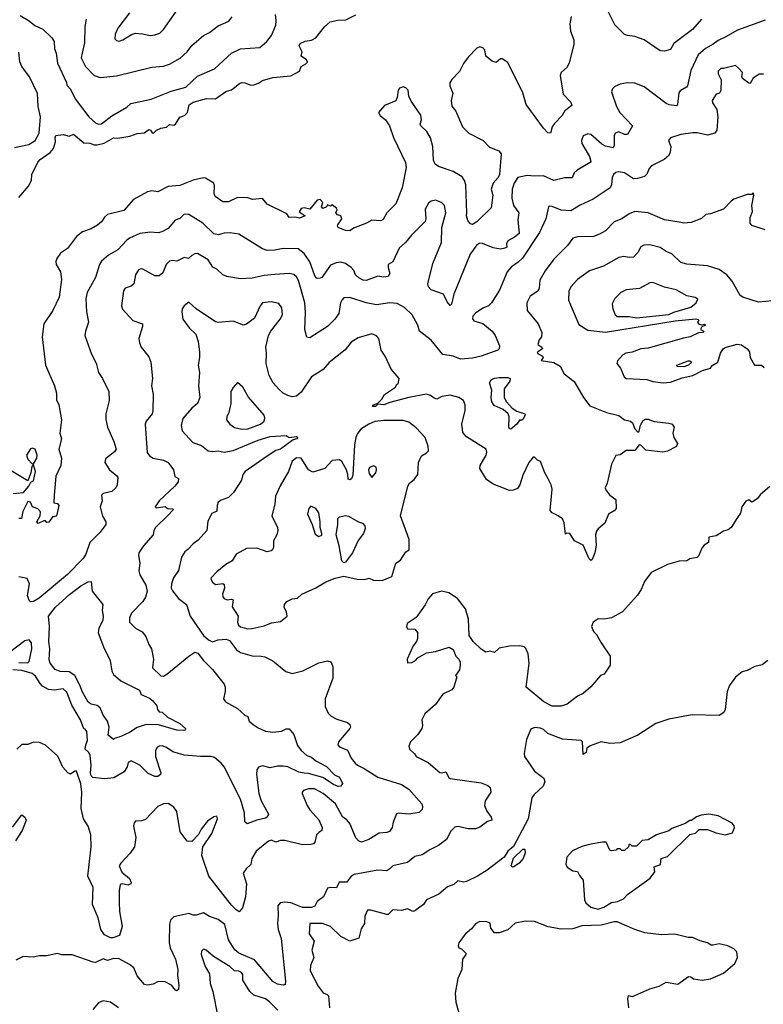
# Model space of a CAD drawing. Extents: x 1771496 to 1971148, y 471553 to 643630.
# Tile 134 of 256: x 1886831 to 1891863, y 523589 to 530252. Entities that reach past the tile are written whole.
import ezdxf

# ---------------------------------------------------------------- set-up
doc = ezdxf.new("R2010")
doc.units = 0

msp = doc.modelspace()

# ---------------------------------------------------------------- linework, layer by layer
at = {"layer": '0CON10XD'}
for points in [[(1887575, 530299.2), (1887494.2, 530195), (1887477.5, 530155), (1887475, 530122.5), (1887485, 530111.2), (1887505, 530106), (1887528.8, 530115), (1887586.8, 530153.2), (1887615, 530160), (1887662.9, 530157.1), (1887715.7, 530145.7), (1887745, 530148.9), (1887778.3, 530161.7), (1887805, 530186), (1887945, 530385.8)], [(1886825, 529048.1), (1886890.5, 529125), (1886911.8, 529165), (1886911.9, 529205), (1886952.9, 529287.1), (1886969.4, 529305), (1887037.6, 529352.4), (1887059.8, 529380.2), (1887072.5, 529425), (1887070, 529455), (1887075, 529467.5), (1887124.2, 529474.2), (1887165, 529464.4), (1887195, 529477.5), (1887265, 529418.2), (1887305, 529416.8), (1887335, 529405.3), (1887355.6, 529404.4), (1887403.3, 529416.7), (1887465, 529452.5), (1887495, 529451.2), (1887576.1, 529463.9), (1887625, 529481.9), (1887673.5, 529486.5), (1887705, 529508.8), (1887716.2, 529505), (1887726.4, 529486.4), (1887737.5, 529485), (1887757.5, 529505), (1887785, 529518.8), (1887825, 529524.6), (1887845, 529542.7), (1887875, 529538.6), (1887885, 529544.2), (1887915, 529592.9), (1887946.1, 529603.9), (1887966.4, 529623.6), (1887978.9, 529675), (1888004, 529695), (1888095, 529719.2), (1888155, 529717.7), (1888225, 529765.6), (1888265, 529777.8), (1888319.1, 529820.9), (1888335, 529827.1), (1888355, 529825.7), (1888395, 529810), (1888415, 529810.4), (1888447.6, 529822.4), (1888475, 529840.8), (1888545, 529861.1), (1888665, 529873.1), (1888725, 529902.9), (1888735, 529935.8), (1888767.1, 529952.9), (1888777.5, 529965), (1888771.2, 529981.2), (1888736.7, 530005), (1888742.5, 530035), (1888721.5, 530075), (1888727.9, 530092.1), (1888762.2, 530107.8), (1888806.6, 530113.4), (1888835, 530130), (1888894, 530205), (1888932.8, 530237.2), (1888985, 530249.1), (1889038.9, 530251.1), (1889105, 530284.5)], [(1886835, 530280), (1886895, 530245.5), (1886934, 530214), (1886988, 530188), (1887048.9, 530128.9), (1887063.8, 530103.8), (1887066.5, 530055), (1887076.8, 530026.8), (1887087.5, 529957.5), (1887147.5, 529827.5), (1887150.3, 529810.3), (1887175, 529782.9), (1887206.8, 529716.8), (1887298.9, 529595), (1887345, 529553.3), (1887365, 529545.5), (1887385, 529546.7), (1887455, 529602.7), (1887555, 529659.4), (1887584, 529685), (1887720, 529715), (1887855, 529768.8), (1887955, 529795.6), (1888035, 529869.1), (1888149.2, 529920.8), (1888264.7, 530025.3), (1888325, 530055.4), (1888455, 530064.5), (1888503.5, 530105), (1888535, 530145.7), (1888563.9, 530216.1), (1888567.5, 530245), (1888562.5, 530287.5)], [(1891445, 530256.2), (1891385, 530185.8), (1891258.2, 530091.8), (1891235, 530051.2), (1891195, 530038.8), (1891165, 530041.2), (1891057, 530117), (1890995, 530138.6), (1890945, 530144.4), (1890925, 530153.1), (1890857.6, 530217.6), (1890800, 530335)], [(1890562.5, 530275), (1890554.2, 530225), (1890557.5, 530175), (1890581.4, 530115), (1890580, 530085), (1890549.7, 529960.3), (1890535, 529931.4), (1890495.7, 529894.3), (1890487.5, 529875), (1890509.1, 529749.1), (1890560, 529695), (1890568.6, 529671.4), (1890519.2, 529635), (1890501.2, 529605), (1890449.7, 529550.3), (1890435, 529527.5), (1890422.5, 529485), (1890405, 529486), (1890375, 529519.2), (1890259.1, 529679.1), (1890236.6, 529756.6), (1890135, 529963.3), (1890095, 529986.7), (1890085, 529986.7), (1890055, 529962.5), (1890027.5, 529972.5), (1889986.4, 530006.4), (1889977.7, 530047.7), (1889965, 530062.5), (1889945, 530068.8), (1889925, 530060), (1889865, 529999.2), (1889835, 529956), (1889808, 529902), (1889755, 529848.5), (1889742, 529825), (1889741.6, 529805), (1889762.3, 529755), (1889751.3, 529705), (1889755, 529668), (1889783.3, 529633.3), (1889828.1, 529528.1), (1889871.4, 529485), (1889968, 529435), (1890009.3, 529389.3), (1890073.3, 529365), (1890088.6, 529345), (1890076.9, 529205), (1890068.2, 529185), (1890035.3, 529145), (1890021.9, 529105), (1890032.5, 529065), (1890020.6, 528979.4), (1889925, 528883.3), (1889895, 528866.7), (1889880.7, 528870.7), (1889863, 528893), (1889854.2, 528924.2), (1889855.9, 528945.9), (1889851.1, 529135), (1889841.3, 529165), (1889825, 529187.9), (1889765, 529225.4), (1889665, 529259.1), (1889641.9, 529275), (1889632.2, 529302.2), (1889626.2, 529395), (1889612.1, 529452.1), (1889585.4, 529495), (1889545.5, 529535), (1889541.8, 529545), (1889550.7, 529575), (1889545.2, 529605.2), (1889480.2, 529700.2), (1889464.2, 529735), (1889460, 529775), (1889445, 529792), (1889425, 529798.6), (1889401.1, 529788.9), (1889391.4, 529775), (1889386.2, 529725), (1889375.9, 529704.1), (1889299.1, 529670.9), (1889260, 529625), (1889270, 529605), (1889306.2, 529575), (1889333.3, 529535), (1889360.8, 529455), (1889442.9, 529285), (1889447.3, 529252.7), (1889418.9, 529115), (1889377.1, 529005), (1889315.4, 528944.6), (1889290.3, 528899.7), (1889275, 528891.4), (1889215, 528896), (1889177.5, 528875), (1889089.3, 528840.7), (1889065, 528823.3), (1889035, 528826.2), (1888986.7, 528845), (1888981.2, 528855), (1888984.3, 528865), (1889010, 528905), (1889005, 528923.8), (1888982.4, 528932.4), (1888971.2, 528945), (1888980, 528965), (1888976.7, 528975), (1888945, 529000), (1888935, 528990), (1888915, 529000), (1888906.7, 528985), (1888883.4, 528973.4), (1888874.4, 528985), (1888882.5, 529015), (1888865, 529036), (1888845, 529030), (1888795, 528969.4), (1888755, 528978.9), (1888735, 528973.8), (1888722.5, 528952.5), (1888762.5, 528925), (1888725, 528908.8), (1888696.7, 528916.7), (1888655, 528913.6), (1888637.9, 528937.9), (1888504.7, 529004.7), (1888475, 529041.5), (1888406.7, 529035), (1888375, 529047.2), (1888305, 529048.2), (1888245, 529020.5), (1888205, 529020), (1888154.4, 529055), (1888147.8, 529075), (1888149.2, 529125), (1888143.8, 529145), (1888089.4, 529179.4), (1888075, 529182.5), (1888005, 529167.3), (1887915, 529131.2), (1887835, 529124.5), (1887766.4, 529086.4), (1887725, 529093.9), (1887695, 529087.5), (1887600, 529035), (1887535, 528960.9), (1887425, 528933.5), (1887405, 528915.7), (1887385.4, 528884.6), (1887357.2, 528862.8), (1887315, 528836.9), (1887255, 528815.6), (1887215, 528785.6), (1887155, 528704.4), (1887107.8, 528672.2), (1887082.5, 528635), (1887075.6, 528615), (1887077.8, 528595), (1887106.9, 528545)], [(1887280.4, 530255), (1887271.5, 530205), (1887269.1, 530095), (1887253.5, 530026.5), (1887246.9, 529995), (1887276, 529936), (1887335, 529875.7), (1887375, 529860), (1887485, 529872.5), (1887725, 529931.5), (1887805, 529938.5), (1887845, 529950.5), (1887917.1, 529992.9), (1887964.3, 530035), (1887995, 530077.1), (1888075, 530144.2), (1888115.4, 530164.6), (1888175, 530210.6), (1888247, 530243), (1888269.4, 530270.6)], [(1891875, 530249.6), (1891688.3, 530181.7), (1891604.2, 530134.2), (1891557.8, 530112.2), (1891525, 530085.7), (1891472.1, 530057.9), (1891422.5, 530015), (1891372.5, 529907.5), (1891350, 529805), (1891343.1, 529795), (1891299.6, 529770.4), (1891291.7, 529758.3), (1891282.2, 529677.8), (1891275, 529668.6), (1891226.7, 529675), (1891205, 529684.5), (1891057.2, 529797.2), (1890995, 529822.9), (1890944.2, 529825.8), (1890895, 529816.2), (1890858.8, 529801.2), (1890843.3, 529785), (1890836.2, 529765), (1890869.5, 529665), (1890893.1, 529625), (1890978.1, 529535), (1890944.4, 529475.6), (1890925, 529475.6), (1890885, 529494.4), (1890860.8, 529485), (1890854.5, 529465.5), (1890855, 529400), (1890846.7, 529385), (1890796, 529396), (1890770.6, 529410.6), (1890695, 529475.5), (1890675, 529480.5), (1890645, 529465.6), (1890632.2, 529435), (1890634.6, 529414.6), (1890687.4, 529327.4), (1890696.7, 529293.3), (1890692, 529285), (1890602.5, 529235), (1890584.3, 529215), (1890568.9, 529181.1), (1890517.6, 529182.4), (1890445, 529164), (1890375, 529194.6), (1890315, 529192.3), (1890265, 529198.5), (1890203.1, 529185), (1890178.3, 529145), (1890163.6, 529105), (1890161.7, 529045), (1890172.4, 528995), (1890208.4, 528945), (1890201.9, 528898.1), (1890212, 528805), (1890180.1, 528779.9), (1890133.5, 528755), (1890124.6, 528735), (1890126.7, 528713.3), (1890113.3, 528705), (1890085, 528700.2), (1890035, 528708.8), (1889963, 528737), (1889945, 528740), (1889925, 528728.1), (1889880, 528665), (1889768.1, 528395), (1889753.2, 528326.8), (1889745, 528317.5), (1889723.8, 528343.8), (1889700, 528395), (1889615.8, 528425), (1889597.8, 528445), (1889594, 528464), (1889627.5, 528602.5), (1889686.3, 528745), (1889686.8, 528845), (1889714.4, 528945), (1889705.7, 528995), (1889685, 529015.8), (1889645, 529030.8), (1889615, 529024.3), (1889598.3, 529011.7), (1889575, 528970), (1889580.5, 528905), (1889574.6, 528885.4), (1889481.9, 528795), (1889440.9, 528745), (1889398.2, 528705), (1889355.4, 528614.6), (1889325.6, 528594.4), (1889323.8, 528575), (1889336.6, 528535), (1889325, 528515.4), (1889295, 528510.5), (1889253.5, 528516.5), (1889175, 528486.2), (1889155, 528489.6), (1889125, 528506.2), (1889103.9, 528525), (1889091.8, 528555), (1889074.5, 528575), (1889035, 528602), (1889005, 528611.8), (1888972.7, 528607.3), (1888935, 528590.5), (1888875, 528508.6), (1888865, 528502), (1888845, 528501.2), (1888835, 528506.2), (1888825.6, 528525), (1888793.3, 528613.3), (1888755, 528670), (1888715, 528701.8), (1888615, 528704.6), (1888557.4, 528692.6), (1888505, 528690.9), (1888475, 528701.9), (1888315, 528801.4), (1888255, 528810), (1888215, 528808.6)], [(1886795, 529386.4), (1886891.7, 529408.3), (1886935, 529434.4), (1886961.8, 529485), (1886972, 529595), (1886956.5, 529665), (1886952.4, 529752.4), (1886896.5, 529866.5), (1886844.3, 529935), (1886832.7, 529967.3), (1886825, 530031.4)], [(1891865, 529882.9), (1891835, 529884), (1891795, 529856.2), (1891775, 529820), (1891765, 529822), (1891722.9, 529855), (1891717, 529867), (1891721.9, 529895), (1891695.8, 529925), (1891675, 529942), (1891595, 529921.9), (1891575, 529922), (1891557.5, 529905), (1891557.5, 529885), (1891578.6, 529845), (1891576.4, 529773.6), (1891566.7, 529755), (1891545, 529747.5), (1891518.1, 529705), (1891520.5, 529690.5), (1891548.1, 529645), (1891556.5, 529595), (1891548.5, 529505), (1891535.7, 529485), (1891485, 529470), (1891415, 529486.5), (1891385.5, 529485.5), (1891305, 529474.2), (1891236.2, 529453.8), (1891222.7, 529435), (1891236.7, 529395), (1891233.8, 529355), (1891225, 529333.3), (1891193.3, 529305), (1891105.7, 529264.3), (1891090, 529245), (1891074.2, 529205.8), (1891058.8, 529191.2), (1891013, 529177), (1890985, 529175.6), (1890925, 529216.2), (1890886.5, 529223.5), (1890865, 529218.9), (1890849.4, 529205), (1890839.4, 529185), (1890835.7, 529135), (1890826, 529115), (1890712.3, 529037.7), (1890625, 528998.1), (1890560.3, 528959.7), (1890495, 528962.1), (1890435, 528987.5), (1890415, 528990), (1890410, 528985), (1890392.5, 528905), (1890348.7, 528811.3), (1890232.6, 528637.4), (1890205, 528610.5), (1890159.9, 528580.1), (1890129.1, 528545), (1890078.1, 528421.9), (1890024.5, 528335.5), (1890004, 528315), (1889965, 528300), (1889915, 528265.5), (1889896.7, 528245), (1889895, 528227.5), (1889904.3, 528215), (1889966.2, 528196.2), (1890027.5, 528145), (1890048, 528115), (1890077.1, 528045), (1890075.7, 528025), (1890065.7, 528015), (1889954.8, 527974.8), (1889895, 527961.8), (1889815, 527954.5), (1889765.2, 527975.2), (1889695.3, 527985.3), (1889615, 528084.3), (1889536, 528145), (1889524.5, 528185), (1889487.1, 528255), (1889435, 528303.5), (1889385, 528330.5), (1889335, 528336.5), (1889245, 528322.5), (1889175, 528336.8), (1889065, 528371.1), (1889025, 528370), (1889010, 528355), (1889002.5, 528335), (1888990.6, 528265), (1888964.2, 528225), (1888913.8, 528176.2), (1888795, 528100), (1888774, 528104), (1888760, 528155), (1888765, 528270), (1888761.3, 528335), (1888717.8, 528487.8), (1888705, 528512.9), (1888686.9, 528526.9), (1888655, 528533.5), (1888557.9, 528527.9), (1888485, 528520.9), (1888405, 528502.9), (1888325, 528499.4), (1888233.6, 528513.6), (1888205, 528526.2), (1888165, 528562.9), (1888138.2, 528578.2), (1888107, 528627), (1888035, 528670), (1888015, 528668), (1887995, 528657.1), (1887974.2, 528635.8), (1887945, 528642.5), (1887895, 528617.5), (1887865, 528622.9), (1887845, 528617.1), (1887823.1, 528595), (1887800.3, 528539.7), (1887775, 528519.2), (1887745, 528519.4), (1887665, 528564.4), (1887653.5, 528566.5), (1887635, 528559.2), (1887615.7, 528525), (1887604.3, 528465), (1887585, 528449.4), (1887544.6, 528435.4), (1887532.4, 528417.6), (1887520.6, 528315), (1887527.5, 528292.5), (1887596.4, 528216.4), (1887661.2, 528195), (1887662.9, 528175), (1887637.5, 528095), (1887642, 528065), (1887654, 528035), (1887705, 527970), (1887718.6, 527935), (1887729.2, 527825), (1887722.5, 527775), (1887734.3, 527715), (1887732.9, 527605), (1887728.1, 527585), (1887687.5, 527535), (1887680.6, 527515), (1887692.6, 527322.6), (1887709.8, 527299.8), (1887735, 527285.6), (1887805, 527271.1), (1887835, 527255.7), (1887870.8, 527205), (1887881.7, 527161.7), (1887906.2, 527146.2), (1887902.5, 527125), (1887880, 527095), (1887775, 526996.9), (1887746.7, 526955), (1887755, 526948.8), (1887815, 526956.7), (1887835, 526941.2), (1887865, 526943.3), (1887870, 526935), (1887833.5, 526896.5), (1887750, 526815), (1887738.5, 526795), (1887733.1, 526765), (1887668.2, 526691.8), (1887638, 526645), (1887634.4, 526625), (1887643.3, 526575), (1887637, 526523), (1887644.7, 526495), (1887685.2, 526425), (1887693, 526385), (1887681.9, 526345), (1887665, 526315.6), (1887586.7, 526235), (1887573.3, 526205), (1887574.3, 526175), (1887614.6, 526134.6), (1887659.5, 526109.5), (1887685, 526078.8), (1887704.4, 526024.4), (1887722.9, 525995), (1887735.4, 525925.4), (1887730.4, 525865), (1887785, 525811.5), (1887805, 525810), (1887827.7, 525822.3), (1887974.4, 525945), (1888015, 525971.4), (1888036.9, 525965), (1888075.8, 525915), (1888135, 525855.6), (1888215.7, 525755), (1888222, 525735), (1888221.2, 525705), (1888210, 525655), (1888223.8, 525635), (1888305, 525590), (1888355, 525545.8), (1888375, 525536.2), (1888384.2, 525505), (1888411.5, 525481.5), (1888445, 525458.9), (1888495, 525436.7), (1888545, 525429.5), (1888603.5, 525436.5), (1888635, 525452.9), (1888655, 525452), (1888686.5, 525415), (1888711.3, 525341.3), (1888735, 525306.9), (1888775, 525273.5), (1888805, 525262.1), (1888835, 525236.7), (1888907.8, 525197.8), (1888961.5, 525141.5), (1888994.3, 525125), (1889016, 525084), (1889004.1, 525065.9), (1888987.1, 525062.9), (1888955, 525075.7), (1888883, 525123), (1888785, 525150.6), (1888755, 525153.6)], [(1891875, 528830), (1891785, 528860), (1891773.8, 528875), (1891773.9, 528913.9), (1891791.2, 528955), (1891786, 528995), (1891800, 529065), (1891795, 529080), (1891785, 529070), (1891755, 529070), (1891665, 529037.5), (1891646.2, 529025), (1891595, 528970), (1891505, 528937.5), (1891475, 528933.3), (1891445, 528906.7), (1891375, 528878.8), (1891325.8, 528874.2), (1891295, 528881.4), (1891195, 528898.9), (1891084.6, 528944.6), (1890995, 528953.3), (1890955, 528938.2), (1890905, 528904.4), (1890855, 528884.2), (1890795, 528824.4), (1890755, 528800.5), (1890715, 528784.5), (1890605, 528783.3), (1890575, 528774.2), (1890538.6, 528725), (1890445, 528630.8), (1890388.1, 528551.9), (1890351.5, 528488.5), (1890346.5, 528435), (1890338.1, 528415), (1890285, 528380.8), (1890263.1, 528335), (1890264.6, 528284.6), (1890339.2, 528195), (1890364.2, 528134.2), (1890362.5, 528105), (1890346.2, 528085), (1890337.5, 528055), (1890365, 528036.2), (1890368.8, 528025), (1890337.5, 528005), (1890332.5, 527995), (1890370, 527975), (1890372.5, 527965), (1890360, 527945), (1890445, 527931.9), (1890487.6, 527907.6), (1890515, 527856), (1890583.8, 527803.8), (1890645.6, 527695.6), (1890688.3, 527638.3), (1890802.8, 527592.8), (1890885, 527572.5), (1890923.3, 527545), (1890965, 527535.7), (1890978.6, 527525), (1890995, 527483.8), (1891015, 527460), (1891022.5, 527467.5), (1891031.8, 527508.2), (1891050.8, 527539.2), (1891065, 527549.1), (1891085, 527548.5), (1891125, 527532.2), (1891225, 527522.8), (1891245.5, 527515), (1891260.4, 527495), (1891250.9, 527455), (1891256.7, 527425), (1891283.3, 527385), (1891275, 527364.6), (1891215, 527331.1), (1891183.9, 527326.1), (1891069.4, 527339.4), (1891035, 527372.9), (1891023.8, 527375), (1890993.5, 527336.5), (1890935, 527336.9), (1890895, 527307.1), (1890865, 527302.5), (1890835.7, 527244.3), (1890806.2, 527115), (1890793.3, 527085), (1890800, 527065), (1890824.3, 527035), (1890865.6, 527005), (1890866.5, 526945), (1890855, 526929.2), (1890816.7, 526905), (1890791.2, 526845), (1890745, 526806.2), (1890735, 526790), (1890726.9, 526765), (1890733.1, 526695), (1890723.1, 526645), (1890705, 526600), (1890695, 526591.2), (1890685, 526602.5), (1890644.3, 526695), (1890585, 526725.7), (1890555, 526775.6), (1890531.7, 526778.3), (1890525, 526770), (1890516.3, 526846.3), (1890503.7, 526873.7), (1890475, 526895.7), (1890433.8, 526915), (1890420.9, 526930.9), (1890434.3, 527075.7), (1890427.8, 527105), (1890408.1, 527145), (1890385.6, 527185), (1890355, 527262.5), (1890335, 527271.2), (1890315, 527291.2), (1890305, 527290.8), (1890275.8, 527255), (1890235, 527170), (1890215.8, 527104.2), (1890199.4, 527080.6), (1890172.7, 527067.3), (1890145, 527065.7), (1890035, 527108.1), (1889990.7, 527140.7), (1889946, 527215), (1889948, 527235), (1889987.1, 527305), (1889992.5, 527325), (1889988, 527345), (1889855, 527429.2), (1889829.1, 527459.1), (1889823.1, 527515), (1889846.6, 527606.6), (1889845.5, 527645.5), (1889835, 527675.8), (1889802, 527695), (1889745, 527710.2), (1889688.2, 527701.8), (1889655, 527684.4), (1889635, 527690), (1889610, 527710), (1889585, 527717.3), (1889464.7, 527694.7), (1889335, 527661.6), (1889295, 527645.5), (1889255, 527650), (1889238.8, 527635), (1889217.5, 527635), (1889224.3, 527645.7), (1889255, 527657.5), (1889282.5, 527685), (1889300, 527715), (1889373.3, 527765), (1889382.5, 527785), (1889391.7, 527788.3), (1889400, 527825), (1889345, 527888), (1889305, 527976), (1889276.5, 528015), (1889261.9, 528095), (1889245, 528112.2), (1889215, 528126.7), (1889121.7, 528098.3), (1889075, 528069.4), (1889033, 528017), (1888925, 527931.4), (1888885, 527884.3), (1888805, 527835.8), (1888735, 527732), (1888705, 527704.2), (1888675, 527700.6), (1888645, 527708.5), (1888614.7, 527724.7), (1888585, 527751.4), (1888547.1, 527795), (1888518.1, 527845), (1888497.8, 527925), (1888501.9, 527995), (1888495.7, 528035), (1888514.5, 528115), (1888529.4, 528145), (1888592.9, 528225), (1888608.9, 528255), (1888605, 528303.3), (1888585, 528331.9), (1888533, 528343), (1888474.6, 528335.4), (1888457.5, 528315), (1888418.8, 528231.2), (1888365, 528190.6), (1888345, 528185.6), (1888275, 528211.9), (1888175, 528202.9), (1888155, 528208.5), (1888025.8, 528295), (1887975, 528340), (1887943.9, 528316.1), (1887929.4, 528295), (1887927.1, 528275), (1887935.7, 528225), (1887978, 528168), (1888023.1, 528125), (1888039.2, 528075), (1888048.6, 528005), (1888048.1, 527965), (1888038.1, 527915), (1888048, 527865), (1888040, 527775), (1888050, 527695), (1888034, 527655), (1887995, 527622.9), (1887935, 527554), (1887923.3, 527505), (1887930.6, 527470.6), (1888001.7, 527391.7), (1888060.9, 527370.9), (1888106.2, 527335), (1888135, 527330.9), (1888175, 527335.3), (1888215.6, 527325.6), (1888275, 527335.8), (1888445, 527406.5), (1888525, 527432.5), (1888635, 527437.5), (1888655, 527423.8), (1888705, 527431.2), (1888713.3, 527425), (1888705.7, 527415), (1888681.5, 527408.5), (1888595, 527345.8), (1888563.8, 527336.2), (1888505, 527298.3), (1888356.7, 527195), (1888340, 527175), (1888332, 527135), (1888278.3, 527051.7), (1888245, 527019.2), (1888195, 527001.2), (1888175, 526986), (1888166.9, 526965), (1888164.3, 526925.7), (1888130.6, 526909.4), (1888105, 526857.5), (1888096.7, 526795), (1888039.8, 526730.2), (1888003.8, 526705), (1887972.1, 526667.9), (1887949.1, 526650.9), (1887925.7, 526615), (1887904.6, 526525.4), (1887871.9, 526475), (1887858.9, 526435), (1887856.9, 526405), (1887865, 526386.2), (1887905.6, 526335), (1887959.2, 526295), (1887985.6, 526215), (1888075.5, 526085), (1888108.9, 526055), (1888135, 526042.9), (1888175, 526056.4), (1888228.8, 526058.8), (1888249.8, 526049.8), (1888298.6, 525988.6), (1888325, 525969.4), (1888405, 525946.9), (1888465.7, 525945.7), (1888489.5, 525939.5), (1888545, 525913.3), (1888631.7, 525841.7), (1888675, 525826.7), (1888748, 525845), (1888855, 525899.5), (1888915, 525914.2), (1888935.7, 525905.7), (1888950, 525875), (1888951.1, 525795), (1888898.5, 525655), (1888897.7, 525605), (1888918.8, 525558.8), (1888938.1, 525538.1), (1888977.8, 525517.8), (1889050, 525495), (1889065, 525483.3), (1889070, 525465), (1889065.8, 525455), (1888989.5, 525365), (1888983.3, 525345), (1888995, 525330.5), (1889049.1, 525309.1), (1889074.8, 525254.8), (1889100.3, 525220.3), (1889116.4, 525206.4), (1889162.5, 525185), (1889255, 525126.4), (1889415.4, 525075.4), (1889465, 525044.3), (1889552, 524945), (1889558, 524925), (1889553.9, 524906.1), (1889535, 524886.2), (1889465, 524874.5), (1889395, 524882.9), (1889381.7, 524878.3), (1889358.1, 524821.9), (1889351.9, 524785), (1889332.7, 524757.3), (1889315, 524750.5), (1889262.7, 524747.3), (1889194.2, 524705), (1889145, 524686.4), (1889124.2, 524694.2), (1889105.5, 524715), (1889065, 524812), (1889045, 524838), (1889015, 524857.5), (1888968.6, 524945), (1888885, 525016.2), (1888825, 525046.1), (1888785, 525046.7), (1888752.5, 525035), (1888742.5, 525025), (1888742.5, 525015), (1888776.2, 524935), (1888794, 524905), (1888855, 524838), (1888878.6, 524785), (1888875.8, 524764.2), (1888855, 524752.5), (1888840, 524735), (1888828, 524685), (1888818.8, 524675), (1888800.2, 524669.8), (1888745, 524667.8), (1888625, 524696.7), (1888595, 524697.3), (1888565, 524685.4), (1888535, 524700.6), (1888515, 524692.5), (1888431.9, 524625), (1888401.5, 524575), (1888395.6, 524535), (1888364, 524505), (1888344.3, 524475.7), (1888365.6, 524405), (1888358.6, 524315), (1888339.1, 524240.9), (1888315.8, 524214.2), (1888295, 524227.5), (1888265, 524260.5), (1888111.5, 524455), (1888064.3, 524595), (1888069.2, 524655), (1888131.4, 524745), (1888170, 524845), (1888165, 524862.5), (1888145, 524857.5), (1888102.3, 524827.7), (1888058.8, 524775), (1888041.2, 524738.8), (1887995, 524690), (1887965, 524692.5), (1887916.2, 524755), (1887895, 524893.3), (1887875, 524922.9), (1887836.7, 524946.7), (1887805, 524946.2), (1887765, 524926.7), (1887681.5, 524838.5), (1887655, 524829.4), (1887615, 524829.2), (1887605, 524816.7), (1887601.2, 524795), (1887616.9, 524716.9), (1887606.9, 524655), (1887579.4, 524610.6), (1887514.5, 524545), (1887504.6, 524525), (1887522.1, 524482.1), (1887575, 524440), (1887585, 524412.5), (1887583.1, 524405), (1887565, 524394.7), (1887525, 524404.3), (1887510.9, 524399.1), (1887503, 524357), (1887505, 524280), (1887506.4, 524216.4), (1887524, 524115), (1887506.7, 524055), (1887462.3, 524037.7), (1887445, 524038), (1887405, 524060), (1887380.5, 524095), (1887361.5, 524175), (1887324.4, 524264.4), (1887328.9, 524378.9), (1887293, 524455), (1887314.1, 524655), (1887313.4, 524735), (1887295, 524794.4), (1887263.3, 524845), (1887247.6, 524915), (1887250.9, 525025), (1887245, 525080), (1887215, 525167.5), (1887205, 525167.5), (1887175, 525146.7), (1887156.1, 525156.1), (1887123.9, 525193.9), (1887088.3, 525268.3), (1887046, 525306), (1887005, 525342.5), (1886965, 525360), (1886925, 525362.5), (1886885, 525347.5), (1886845, 525347.5), (1886812.5, 525315)], [(1888215, 528808.6), (1888175, 528795.6), (1888145, 528803.1), (1888070, 528875), (1887975, 528932.9), (1887945, 528936.9), (1887913.6, 528906.4), (1887883.6, 528896.4), (1887835, 528840), (1887792.6, 528817.4), (1887769.1, 528810.9), (1887715, 528814.4), (1887645, 528804.4), (1887575, 528772.9), (1887555, 528759.2), (1887495.7, 528695), (1887430.9, 528659.1), (1887385, 528617.5), (1887371.4, 528595), (1887343.1, 528506.9), (1887288.1, 528405), (1887278.9, 528365), (1887281.9, 528275), (1887295.6, 528205), (1887275.8, 528144.2), (1887272.5, 528115), (1887317.9, 527987.9), (1887347.8, 527927.8), (1887364.2, 527865), (1887392, 527825), (1887434.2, 527735), (1887435.8, 527675), (1887413.1, 527585), (1887414.4, 527545.6), (1887424.5, 527495), (1887467.9, 527397.9), (1887483.1, 527345), (1887472.4, 527327.6), (1887410.7, 527279.3), (1887407.5, 527255), (1887438, 527205), (1887489.2, 527165), (1887494.2, 527155), (1887490, 527105), (1887481.4, 527085), (1887455, 527060), (1887395, 527045.7), (1887383.8, 527035), (1887388.6, 526995), (1887375.7, 526955), (1887392.2, 526892.2), (1887414.5, 526855), (1887413.8, 526835), (1887375.2, 526785), (1887305, 526713.1), (1887277.5, 526635), (1887260.2, 526605), (1887155, 526497), (1886961.8, 526338.2), (1886925, 526315.9), (1886905, 526313.3), (1886895, 526320.8), (1886882.7, 526355), (1886897.7, 526435), (1886881.4, 526471.4), (1886825, 526482.7)], [(1891925, 528350), (1891830.5, 528340.5), (1891725, 528373.8), (1891707.1, 528385), (1891652.4, 528482.4), (1891615.8, 528525), (1891565, 528561.1), (1891485, 528586.5), (1891345, 528597.8), (1891305, 528608.6), (1891245, 528668.5), (1891205, 528684.4), (1891165, 528709.5), (1891095, 528729.5), (1891055, 528726.7), (1891035, 528714.2), (1891015, 528675.8), (1890985, 528645.7), (1890955, 528642.5), (1890919.3, 528649.3), (1890886.3, 528643.7), (1890781.2, 528585), (1890686.3, 528553.7), (1890606.3, 528493.7), (1890560, 528445), (1890548.1, 528415), (1890544.4, 528355), (1890615, 528190), (1890675, 528151.8), (1890795, 528136.9), (1891266.2, 528215), (1891407.1, 528227.1), (1891423.6, 528223.6), (1891427.5, 528215), (1891417.5, 528205), (1891425, 528193.3), (1891445, 528187.5), (1891465, 528192.5), (1891472.5, 528185), (1891447, 528173), (1891437.5, 528155), (1891460, 528145), (1891454.5, 528134.5), (1891425, 528133.3), (1891367.5, 528105), (1891322.6, 528097.4), (1891085, 528029.4), (1891035, 528023.8), (1890975, 528002.4), (1890933.8, 527996.2), (1890911.9, 527985), (1890875.9, 527944.1), (1890872, 527925), (1890898, 527895), (1890922.5, 527835), (1890935, 527824), (1891075, 527817.8), (1891115, 527804.4), (1891185, 527794.3), (1891235, 527799.4), (1891315, 527827.5), (1891386.4, 527843.6), (1891451.4, 527878.6), (1891505, 527894), (1891518, 527912), (1891556, 527935), (1891572.9, 527995), (1891590.6, 528025), (1891605, 528034.3), (1891686.5, 528056.5), (1891715, 528051.2), (1891754.2, 528024.2), (1891770, 528005), (1891774.3, 527965), (1891804.6, 527914.6), (1891850, 527915), (1891868.3, 527898.3)], [(1887106.9, 528545), (1887114.5, 528494.5), (1887096.9, 528375), (1887056, 528285), (1886994.2, 528195), (1886983.1, 528105), (1887004.4, 527915), (1887066.5, 527775), (1887079.2, 527725), (1887080.7, 527680.7), (1887095.6, 527645.6), (1887114.4, 527545), (1887102.5, 527455), (1887114.2, 527415), (1887096, 527345), (1887113.8, 527285), (1887110, 527235), (1887075.9, 527164.1), (1887063.1, 527035), (1887062.3, 526982.3), (1887087, 526977), (1887095.8, 526965), (1887086, 526925), (1887080, 526895), (1887065, 526887.5), (1887055, 526890), (1887028.3, 526851.7), (1887015, 526850), (1887005, 526860), (1886995, 526860), (1886955, 526843.3), (1886947.5, 526855), (1886970, 526895), (1886971.7, 526921.7), (1886952.7, 526942.7), (1886918, 526955), (1886905, 526988), (1886885, 526992.5), (1886851.2, 526925), (1886842.5, 526877.5), (1886825, 526877.5)], [(1891005, 528234.7), (1891225, 528256.9), (1891257.5, 528272.5), (1891373.6, 528306.4), (1891408.1, 528335), (1891420, 528360), (1891401.4, 528371.4), (1891345, 528384.4), (1891274.1, 528424.1), (1891195, 528441.1), (1891115, 528474.3), (1891095, 528471.4), (1891025, 528434), (1890935, 528424.2), (1890898.8, 528405), (1890858, 528365), (1890840.8, 528329.2), (1890844, 528295), (1890860.8, 528255), (1890875, 528242.9), (1890955, 528243.1), (1891005, 528234.7)], [(1891325, 527903.5), (1891280, 527905), (1891277.5, 527915), (1891355, 527942.5), (1891365, 527943.8), (1891380, 527935), (1891356.2, 527915), (1891325, 527903.5)], [(1890155, 527482), (1890145, 527483.8), (1890141.1, 527495), (1890144.3, 527565), (1890135.8, 527585), (1890103.9, 527613.9), (1890042.4, 527642.4), (1890026.5, 527665), (1890020.5, 527695), (1890025.8, 527745), (1890010.8, 527795), (1890022.4, 527815), (1890044.4, 527825.6), (1890075, 527831.3), (1890135, 527830.7), (1890150.6, 527825), (1890148, 527805), (1890109.7, 527755), (1890108.8, 527695), (1890125, 527665.6), (1890163.5, 527623.5), (1890195, 527602.7), (1890249.4, 527585), (1890250.6, 527575), (1890235, 527547.5), (1890225, 527540), (1890215, 527543.8), (1890195, 527514.4), (1890155, 527482)], [(1888335, 527480), (1888375, 527482.9), (1888460.8, 527515), (1888485.6, 527535), (1888490.6, 527555), (1888485, 527576.2), (1888378.6, 527698.6), (1888340.8, 527765), (1888305, 527796.2), (1888275, 527763.3), (1888260.8, 527735), (1888260, 527655), (1888245.7, 527595), (1888232, 527565), (1888231.2, 527545), (1888253.8, 527515), (1888285, 527491.9), (1888335, 527480)], [(1888375, 526128.8), (1888405, 526132.5), (1888485, 526150), (1888535, 526170), (1888595, 526178.8), (1888641.2, 526215), (1888636.7, 526245), (1888620.8, 526275), (1888622.9, 526295), (1888639.2, 526315), (1888675, 526332.5), (1888711.7, 526338.3), (1888740, 526365), (1888835, 526406.7), (1888902.3, 526447.7), (1888965, 526472), (1889025, 526486.2), (1889115, 526466.7), (1889165, 526463.8), (1889195, 526473.3), (1889225, 526460), (1889285, 526457.5), (1889350, 526485), (1889377.5, 526575), (1889407.5, 526595), (1889445, 526650), (1889466.7, 526665), (1889466.7, 526735), (1889408.8, 526895), (1889458.1, 527095), (1889469.2, 527115), (1889500.1, 527139.9), (1889524.7, 527175), (1889528.9, 527255), (1889550.4, 527299.6), (1889585, 527321.1), (1889596.5, 527335), (1889596.3, 527366.3), (1889575.8, 527425.8), (1889515, 527490.6), (1889465, 527528.5), (1889425, 527538.8), (1889295, 527539.2), (1889235, 527532), (1889192.9, 527515), (1889138.8, 527481.2), (1889117.2, 527452.8), (1889105.6, 527425), (1889096.3, 527375), (1889085, 527170), (1889076.7, 527145), (1889065, 527137.5), (1889053.6, 527143.6), (1889052.1, 527175), (1889042.3, 527205), (1889011.9, 527261.9), (1888995, 527273.5), (1888945, 527269.2), (1888895, 527215.6), (1888815, 527190), (1888785, 527206.9), (1888735.3, 527285.3), (1888705, 527287.3), (1888675.6, 527265), (1888650.6, 527195), (1888593.1, 527096.9), (1888561.5, 527028.5), (1888557.2, 526972.8), (1888537.5, 526895), (1888575.8, 526815), (1888578, 526795), (1888570, 526765), (1888548.9, 526725), (1888548.3, 526681.7), (1888542, 526665), (1888533, 526657), (1888505, 526651.4), (1888435, 526675.5), (1888365, 526674), (1888296.7, 526635), (1888269.6, 526590.4), (1888225.6, 526565), (1888164.3, 526515), (1888125.9, 526474.1), (1888124.4, 526465), (1888135.6, 526445), (1888155, 526429.5), (1888205, 526436.9), (1888215, 526430), (1888215.9, 526405.9), (1888202.5, 526365), (1888205, 526347.5), (1888214.5, 526334.5), (1888235, 526325.6), (1888265, 526330.8), (1888275.7, 526325.7), (1888268.1, 526278.1), (1888310, 526215), (1888304.3, 526175), (1888310.8, 526155), (1888325, 526142.9), (1888375, 526128.8)], [(1886925, 527247.5), (1886945.8, 527284.2), (1886949.6, 527305), (1886935, 527346.7), (1886915, 527352.5), (1886905, 527347.5), (1886876.2, 527305), (1886887, 527277), (1886915, 527247.5), (1886925, 527247.5)], [(1886787.5, 527045), (1886857.6, 527052.4), (1886893.8, 527095), (1886907, 527123), (1886925, 527132), (1886936.9, 527195), (1886925, 527240), (1886912, 527228), (1886906.7, 527185), (1886885, 527132.5), (1886685, 527251.2)], [(1889215, 527153.3), (1889242, 527185), (1889246, 527205), (1889243.3, 527225), (1889225, 527233.8), (1889198.3, 527221.7), (1889191.4, 527205), (1889195, 527180), (1889215, 527153.3)], [(1891907.9, 527092.1), (1891842.7, 527037.3), (1891825, 527010.8), (1891795, 526991.2), (1891785, 526987.5), (1891765, 527003.8), (1891745, 526993.8), (1891717.5, 526955), (1891708, 526912), (1891684.1, 526875.9), (1891646.7, 526815), (1891625, 526800), (1891595, 526790), (1891545, 526758.8), (1891495, 526750), (1891492.5, 526715), (1891464.1, 526695.9), (1891447.5, 526675), (1891425, 526622.5), (1891415, 526613.3), (1891365, 526602.5), (1891345, 526590), (1891295, 526587.5), (1891215, 526565.8), (1891105, 526510), (1891058.8, 526451.2), (1891036, 526395), (1891012.3, 526357.7), (1890910, 526245), (1890835, 526204), (1890785, 526196), (1890745, 526197.1), (1890711.2, 526175), (1890701.2, 526145), (1890715, 526112.5), (1890735, 526092.5), (1890766.2, 526035), (1890827.5, 525945), (1890827.5, 525885), (1890786.4, 525823.6), (1890762.5, 525815), (1890695, 525737.5), (1890645, 525693.3), (1890605, 525673.8)], [(1888855, 526754), (1888875, 526763.8), (1888875.7, 526775), (1888864.3, 526815), (1888865.4, 526855), (1888854.4, 526915), (1888835, 526944), (1888800.7, 526959.3), (1888786.7, 526945), (1888778.8, 526905), (1888810, 526835), (1888830.3, 526770.3), (1888855, 526754)], [(1889025, 526575.6), (1889010, 526590), (1888991.9, 526691.9), (1888971.6, 526765), (1888984.3, 526835), (1888984.2, 526875.8), (1888995, 526887.5), (1889035, 526896.7), (1889055, 526892.5), (1889123, 526853), (1889150, 526845), (1889166.7, 526826.7), (1889168.3, 526808.3), (1889156.7, 526775), (1889122.2, 526727.8), (1889082.2, 526645), (1889035, 526580.6), (1889025, 526575.6)], [(1887465, 525380), (1887430.6, 525410.6), (1887436.5, 525465), (1887425.5, 525505), (1887395.9, 525545.9), (1887375, 525594.3), (1887355, 525611.1), (1887315, 525619.5), (1887295, 525633.1), (1887253.2, 525705), (1887240.7, 525745), (1887204.6, 525815), (1887165, 525839.1), (1887105, 525842), (1887070.8, 525855), (1887038, 525898), (1887030.7, 525920.7), (1887034.7, 525995), (1887028.4, 526045), (1887031.6, 526145), (1887025.3, 526215), (1887072.6, 526277.4), (1887167.7, 526362.3), (1887245, 526420), (1887295, 526448.2), (1887315, 526451.2), (1887321.4, 526385), (1887394.3, 526295), (1887387.9, 526255), (1887396, 526215), (1887392.8, 526187.2), (1887366.4, 526133.6), (1887362.6, 526102.6), (1887398.1, 526008.1), (1887443.3, 525915), (1887454.4, 525844.4), (1887465, 525820), (1887515, 525776.9), (1887642.5, 525715), (1887653.3, 525685), (1887710.3, 525660.3), (1887730, 525645), (1887758.3, 525608.3), (1887763, 525583), (1887775, 525568), (1887795, 525566.2), (1887831.8, 525531.8), (1887915, 525490), (1887952.5, 525455), (1887950, 525445), (1887937.7, 525442.3), (1887895, 525444.5), (1887769.5, 525479.5), (1887687.6, 525482.4), (1887625, 525461.4), (1887575, 525428.9), (1887515, 525400.5), (1887471.7, 525388.3), (1887465, 525380)], [(1890605, 525673.8), (1890535, 525620), (1890495, 525606.2), (1890435, 525606), (1890378.8, 525635), (1890257.5, 525735), (1890278.6, 525895), (1890271.7, 525961.7), (1890256.8, 525996.8), (1890245, 526007.5), (1890215.6, 526015.6), (1890145, 526012.5), (1890075, 526000), (1890045, 525970), (1890015, 525978), (1889985, 525971.2), (1889953.2, 525993.2), (1889898.8, 526045), (1889873.8, 526085), (1889869.2, 526195), (1889848, 526265), (1889794.4, 526334.4), (1889735, 526374), (1889685, 526384), (1889624.2, 526365.8), (1889595, 526332.5), (1889575, 526292.5), (1889513, 526207), (1889452.5, 526165), (1889447.5, 526145), (1889455, 526130), (1889505, 526127.5), (1889522.5, 526105), (1889523.3, 526065), (1889516.1, 526043.9), (1889493.3, 526015), (1889452.5, 525925), (1889455, 525900), (1889485, 525902.5), (1889510, 525915), (1889526.4, 525933.6), (1889585, 525966.7), (1889645, 525976.7), (1889736.7, 526006.7), (1889765, 525990), (1889782.5, 525945), (1889802.5, 525925), (1889812.5, 525905), (1889812.5, 525885), (1889807, 525853), (1889780, 525815), (1889790, 525805), (1889770, 525735), (1889755, 525717.5), (1889695, 525687.5), (1889645, 525617.5), (1889572.5, 525555), (1889553.3, 525515), (1889557.5, 525475), (1889553.3, 525455), (1889526.2, 525415), (1889476, 525365), (1889464.2, 525335), (1889470, 525315), (1889503.8, 525285), (1889514, 525265), (1889595, 525224.2), (1889675, 525158.6), (1889685, 525154.4), (1889715, 525162.5), (1889735, 525123.1), (1889745, 525116.7), (1889955, 525086.5), (1889998.9, 525068.9), (1890015.8, 525055), (1890020, 525025), (1889981.4, 524965), (1889977.1, 524935), (1889991.9, 524895), (1890022.5, 524855), (1890026.7, 524835), (1889997.5, 524825), (1889945, 524787.5), (1889915, 524776.2), (1889865, 524777.3), (1889797.3, 524792.7), (1889775, 524787.1), (1889749.1, 524760.9), (1889720, 524705), (1889665.8, 524664.2), (1889605.6, 524634.4), (1889555, 524600.8), (1889505, 524588.9), (1889455, 524548), (1889355, 524526.2), (1889336.7, 524505), (1889315, 524492), (1889255, 524497.1), (1889095, 524467.8), (1889074.5, 524455), (1889045, 524414.6), (1888994, 524415), (1888974, 524376), (1888935, 524379.2), (1888915, 524373.8), (1888886.7, 524315), (1888843.3, 524285), (1888827.9, 524252.1), (1888804, 524244), (1888745, 524243.3), (1888665, 524274.7), (1888625, 524280.8), (1888594.3, 524275), (1888578.6, 524255), (1888580.8, 524190.8), (1888574.5, 524135), (1888580, 524095), (1888601.1, 524035), (1888630.6, 523745), (1888627.5, 523722.5), (1888615, 523718), (1888575, 523725.8), (1888545, 523742.5), (1888420.8, 523890.8), (1888315, 523934.5), (1888287.1, 523957.1), (1888243.8, 524025), (1888218.5, 524128.5), (1888175, 524163.3), (1888115, 524182.9), (1888075, 524208), (1888025, 524191.2), (1888005, 524191.2), (1887975, 524202.5), (1887875, 524180), (1887852, 524158), (1887845, 524130), (1887841.5, 524005), (1887850.2, 523970.2), (1887884.4, 523895), (1887900.6, 523825), (1887898.5, 523785), (1887907.9, 523715), (1887905, 523690), (1887895, 523679.2), (1887885, 523684.2), (1887859.1, 523719.1), (1887815, 523741.5), (1887767.4, 523742.6), (1887735, 523726), (1887695, 523718), (1887675, 523723.8), (1887625, 523782.5), (1887603.1, 523835), (1887575, 523857.4), (1887505, 523896.6), (1887465, 523899.1), (1887425, 523885.6), (1887395, 523896.2), (1887345, 523872.5), (1887327, 523873), (1887185, 523923.3), (1887117, 523923), (1887085, 523932.5), (1887015, 523916.2), (1886965, 523916.7), (1886923, 523907), (1886855, 523912), (1886805, 523888)], [(1886825, 525902.9), (1886885, 525900), (1886895, 525908.8), (1886913.6, 525995), (1886911.5, 526035), (1886895, 526054.5), (1886865, 526047.8), (1886665, 525897.6)], [(1891893.9, 525916.1), (1891855, 525886.7), (1891805, 525874), (1891755, 525848.8), (1891720.3, 525839.7), (1891675, 525803.8), (1891634.4, 525745.6), (1891618, 525705), (1891606.2, 525585), (1891595.7, 525564.3), (1891565, 525542.5), (1891382.1, 525547.9), (1891225, 525519.4), (1891135, 525488.6), (1891015, 525409.4), (1890895, 525358.6), (1890825, 525354.4), (1890765, 525364.5), (1890691.5, 525338.5), (1890668.8, 525321.2), (1890665, 525292.5), (1890645, 525280), (1890638.6, 525365), (1890631.2, 525375), (1890505, 525383.9), (1890405, 525422.2), (1890375, 525448.5), (1890355, 525457.3), (1890315, 525461.8), (1890289.8, 525450.2), (1890259.8, 525380.2), (1890243.9, 525286.1), (1890247.9, 525265), (1890315, 525167.5), (1890378.8, 525118.8), (1890384.3, 525095), (1890372.5, 525065), (1890312, 525008), (1890296.9, 524985), (1890271.2, 524845), (1890173.7, 524656.3), (1890135, 524624.4), (1890109.4, 524585), (1889995, 524496), (1889930, 524455), (1889855, 524420.4), (1889834.6, 524414.6), (1889795, 524423.3), (1889769.5, 524400.5), (1889725, 524383.6), (1889666.8, 524333.2), (1889585, 524295.6), (1889564.5, 524265), (1889505, 524220.8), (1889492.4, 524217.6), (1889455, 524234.7), (1889415, 524223.1), (1889355, 524229.2), (1889325, 524196.7), (1889315, 524196), (1889206.8, 524226.8), (1889185, 524225.9), (1889167.2, 524185), (1889164.3, 524135), (1889141.2, 524098.8), (1889125, 524036.7), (1889065, 524016.7), (1889005, 524048.6), (1888933.3, 524115), (1888880, 524135), (1888793.8, 524135), (1888790.8, 524065), (1888823.8, 524015), (1888808.9, 523955), (1888821.5, 523905), (1888799.6, 523850.4), (1888796.6, 523815), (1888851.2, 523711.2), (1888885, 523666.9), (1888912, 523655), (1888920, 523645), (1888928, 523565)], [(1888755, 525153.6), (1888720.9, 525160.9), (1888645, 525194.8), (1888615, 525201.2), (1888575, 525200.8), (1888525, 525188.8), (1888475, 525202.3), (1888446.9, 525193.1), (1888436.5, 525175), (1888434.5, 525145.5), (1888450, 525015), (1888465.6, 524965), (1888513.8, 524875), (1888506.2, 524855), (1888495, 524847.5), (1888435, 524834.6), (1888369.2, 524809.2), (1888354.4, 524824.4), (1888351.8, 524885), (1888325, 524977.1), (1888215.3, 525195), (1888195, 525221.1), (1888148.3, 525258.3), (1888126.5, 525266.5), (1888055, 525265.4), (1887945, 525275.6), (1887868.2, 525298.2), (1887825, 525326.9), (1887795, 525338.8), (1887775, 525336.5), (1887760, 525325), (1887750, 525305), (1887750.6, 525265), (1887785.8, 525155), (1887783.8, 525145), (1887765, 525130.8), (1887745, 525130.8), (1887700.7, 525150.7), (1887645, 525206.5), (1887585, 525237.1), (1887565, 525226.2), (1887558.1, 525195), (1887538, 525162), (1887468.1, 525121.9), (1887405, 525115.8), (1887325, 525124.7), (1887315, 525134.5), (1887310.6, 525155), (1887315.2, 525205), (1887307.1, 525275), (1887295.8, 525295.8), (1887274.7, 525315), (1887277.4, 525345), (1887288.8, 525375), (1887286.1, 525435), (1887275, 525450), (1887263.9, 525453.9), (1887242.9, 525515), (1887184.3, 525614.3), (1887150.7, 525700.7), (1887125, 525722.7), (1887065, 525714.2), (1887025, 525720.3), (1886985, 525742.1), (1886969, 525759), (1886938.8, 525808.8), (1886915, 525827.9), (1886845, 525847.8), (1886785, 525852.5)], [(1886782, 524788), (1886845, 524871.2), (1886865.8, 524855.8), (1886874, 524835), (1886846.9, 524765), (1886802, 524695)], [(1890745, 524233.3), (1890783.6, 524246.4), (1890835, 524276.7), (1890875.8, 524284.2), (1890918.3, 524301.7), (1890945, 524332.5), (1891097.3, 524442.7), (1891130, 524485), (1891125, 524520), (1891167.5, 524535), (1891172.5, 524575), (1891215, 524590), (1891365, 524737.5), (1891405, 524747.5), (1891428.3, 524771.7), (1891485, 524772.5), (1891545, 524748.8), (1891605, 524736.7), (1891655, 524750), (1891667.5, 524785), (1891667, 524797), (1891652.5, 524815), (1891557.5, 524865), (1891495, 524876), (1891441.7, 524868.3), (1891411.7, 524858.3), (1891377, 524833), (1891365, 524832.5), (1891335, 524813.3), (1891245, 524777.5), (1891225, 524762.5), (1891140, 524735), (1891085, 524702.5), (1891043, 524697), (1891005, 524660), (1890975, 524660), (1890965, 524670), (1890955, 524670), (1890950, 524655), (1890925, 524630), (1890905, 524630), (1890895, 524640), (1890875, 524640), (1890868.3, 524631.7), (1890835, 524627.5), (1890825, 524632.5), (1890800, 524685), (1890775, 524686.2), (1890695, 524673.3), (1890634.1, 524655.9), (1890572.7, 524627.3), (1890533.8, 524585), (1890527, 524537), (1890537, 524517), (1890575, 524492.5), (1890605, 524487.5), (1890619.5, 524459.5), (1890645, 524430), (1890653.3, 524295), (1890663.3, 524275), (1890695, 524246.7), (1890745, 524233.3)], [(1890165, 524516.2), (1890156, 524526), (1890172.3, 524577.7), (1890235, 524639.2), (1890249.5, 524639.5), (1890252.5, 524615), (1890237.1, 524575), (1890211.4, 524545), (1890175, 524519.2), (1890165, 524516.2)], [(1890953.3, 523565), (1890947.5, 523625), (1890951.7, 523648.3), (1890975, 523642.5), (1890995, 523647.5), (1891095, 523693.3), (1891159.5, 523710.5), (1891205, 523738), (1891285, 523724.4), (1891356.1, 523776.1), (1891373.6, 523773.6), (1891390.7, 523760.7), (1891448.8, 523751.2), (1891505, 523761.2), (1891595, 523800), (1891671.2, 523865), (1891688.8, 523905), (1891683.9, 523943.9), (1891664.1, 523964.1), (1891624.1, 523984.1), (1891565, 523998), (1891525, 523988.6), (1891509.5, 523989.5), (1891485.8, 524005.8), (1891435, 524018), (1891385, 524041.2), (1891355, 524041.2), (1891265, 524062.5), (1891175, 524059.2), (1891062.4, 524072.4), (1890993.3, 524095), (1890873.9, 524146.1), (1890855, 524146.7), (1890765, 524123.8), (1890635, 524120), (1890575, 524100), (1890495, 524096.2), (1890406.4, 524113.6), (1890315, 524148.8), (1890255, 524151.2), (1890185, 524138.8), (1890135, 524093.3), (1890075, 524072.5), (1890045, 524072.5), (1890020, 524105), (1890015, 524137.5), (1889993, 524147), (1889945, 524148.8), (1889915, 524134), (1889889.4, 524100.6), (1889845, 524063.8), (1889802, 524005), (1889797.5, 523987.5), (1889801.7, 523971.7), (1889820, 523965), (1889850, 523935), (1889850, 523925), (1889827.5, 523895), (1889822.5, 523825), (1889796.4, 523763.6), (1889778.8, 523665), (1889782.3, 523602.3), (1889820, 523465)], [(1888578.5, 523548.5), (1888522.1, 523605), (1888493.8, 523625), (1888415, 523651.4), (1888387.9, 523675), (1888341.5, 523751.5), (1888340, 523790), (1888331.9, 523805), (1888315, 523813.2), (1888285, 523815.9), (1888252.7, 523845), (1888142.2, 523912.2), (1888093.8, 523955), (1888075, 523960.8), (1888060.9, 523949.1), (1888058.6, 523925), (1888085, 523844), (1888114.6, 523794.6), (1888119.1, 523729.1), (1888138.9, 523675), (1888172.2, 523505)], [(1887499.4, 523565), (1887445, 523603.5), (1887395, 523612.9), (1887365, 523599.2), (1887325, 523554.2)]]:
    msp.add_lwpolyline(points, dxfattribs=at)

doc.saveas('drawing.dxf')
